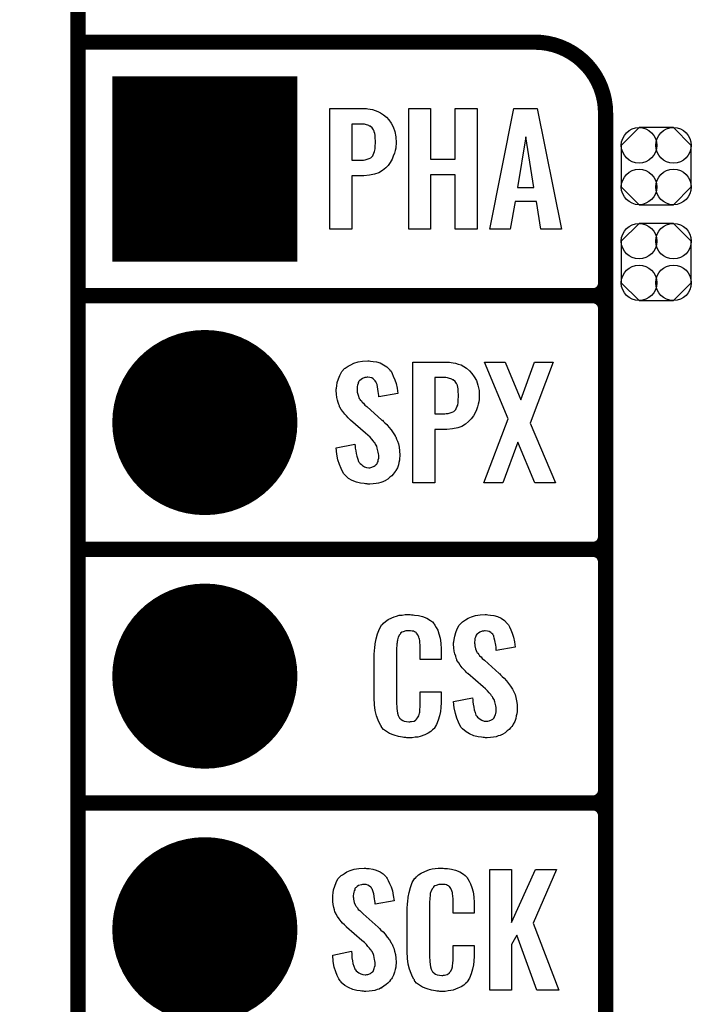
# Model space of a CAD drawing. Extents: x -0.07 to 0.95, y -0.15 to 2.1.
# Tile 7 of 22: x -0.07 to 0.19, y 0.37 to 0.76. Entities that reach past the tile are written whole.
import ezdxf

# ---------------------------------------------------------------- set-up
doc = ezdxf.new("R2010")
doc.units = 0
doc.layers.get('0').update_dxf_attribs({"linetype": 'CONTINUOUS'})
for name, color, linetype in [('gko', 6, 'CONTINUOUS'), ('gto', 2, 'CONTINUOUS'), ('gts', 1, 'CONTINUOUS')]:
    doc.layers.add(name, color=color, linetype=linetype)

# ---------------------------------------------------------------- blocks, each defined once
blk = doc.blocks.new('D58')
at = {"const_width": 0.003}
blk.add_lwpolyline([(-0.0015, 0, 1), (0.0015, 0, 1)], format="xyb", close=True, dxfattribs=at)
blk = doc.blocks.new('D110')
blk.add_lwpolyline([(0.0068, 0.0152), (-0.0068, 0.0152), (-0.0138, 0.0082), (-0.0138, -0.0082), (-0.0068, -0.0152), (0.0068, -0.0152), (0.0138, -0.0082), (0.0138, 0.0082)], close=True)
for centre in [(-0.0068, 0.0082), (0.0068, 0.0082), (-0.0068, -0.0082), (0.0068, -0.0082)]:
    blk.add_circle(centre, 0.007)
blk = doc.blocks.new('D68')
at = {"const_width": 0.073}
blk.add_lwpolyline([(-0.0365, 0), (0.0365, 0)], dxfattribs=at)
blk = doc.blocks.new('D69')
at = {"const_width": 0.0365}
blk.add_lwpolyline([(-0.01825, 0, 1), (0.01825, 0, 1)], format="xyb", close=True, dxfattribs=at)

msp = doc.modelspace()

# ---------------------------------------------------------------- linework, layer by layer
at = {"layer": 'gko', "color": 6, "const_width": 0.006}
msp.add_lwpolyline([(-0.05, -0.15), (-0.05, 2.01)], dxfattribs=at)
at = {"layer": 'gto', "color": 2, "const_width": 0.006}
for points in [[(-0.05, 0.75), (0.13, 0.75)], [(0.158, 0.722), (0.158, 0.722)], [(0.158, 0.722), (0.158, 0.722)], [(0.158, -0.022), (0.158, 0.722)], [(-0.05, 0.65), (0.153, 0.65)], [(-0.05, 0.65), (0.153, 0.65)], [(0.153, 0.65), (0.153, 0.65)], [(0.153, 0.65), (0.153, 0.65)], [(0.158, 0.645), (0.158, 0.645)], [(0.158, 0.645), (0.158, 0.645)], [(0.158, 0.645), (0.158, 0.645)], [(0.158, 0.645), (0.158, 0.645)], [(0.158, 0.555), (0.158, 0.645)], [(-0.05, 0.55), (0.153, 0.55)], [(-0.05, 0.55), (0.153, 0.55)], [(0.153, 0.55), (0.153, 0.55)], [(0.153, 0.55), (0.153, 0.55)], [(0.158, 0.545), (0.158, 0.545)], [(0.158, 0.545), (0.158, 0.545)], [(0.158, 0.545), (0.158, 0.545)], [(0.158, 0.545), (0.158, 0.545)], [(0.158, 0.455), (0.158, 0.545)], [(-0.05, 0.45), (0.153, 0.45)], [(-0.05, 0.45), (0.153, 0.45)], [(0.153, 0.45), (0.153, 0.45)], [(0.153, 0.45), (0.153, 0.45)], [(0.158, 0.445), (0.158, 0.445)], [(0.158, 0.445), (0.158, 0.445)], [(0.158, 0.445), (0.158, 0.445)], [(0.158, 0.445), (0.158, 0.445)], [(0.158, 0.355), (0.158, 0.445)]]:
    msp.add_lwpolyline(points, dxfattribs=at)
for points in [[(0.158, 0.722, 0.414214), (0.13, 0.75)], [(0.153, 0.65, 0.414214), (0.158, 0.655)], [(0.158, 0.645, 0.414214), (0.153, 0.65)], [(0.158, 0.645, 0.414214), (0.153, 0.65)], [(0.153, 0.55, 0.414214), (0.158, 0.555)], [(0.158, 0.545, 0.414214), (0.153, 0.55)], [(0.158, 0.545, 0.414214), (0.153, 0.55)], [(0.153, 0.45, 0.414214), (0.158, 0.455)], [(0.158, 0.445, 0.414214), (0.153, 0.45)], [(0.158, 0.445, 0.414214), (0.153, 0.45)]]:
    msp.add_lwpolyline(points, format="xyb", dxfattribs=at)
at = {"layer": 'gto', "color": 2}
for points in [[(0.0643, 0.7237), (0.0652, 0.7236), (0.0661, 0.7234), (0.0671, 0.723), (0.0682, 0.7227), (0.0693, 0.7221), (0.0704, 0.7214), (0.0716, 0.7204), (0.0726, 0.7194), (0.0735, 0.718), (0.0743, 0.7166), (0.0749, 0.7147), (0.0753, 0.7127), (0.0754, 0.7103), (0.0754, 0.7101), (0.0754, 0.7097), (0.0753, 0.7091), (0.0753, 0.7082), (0.0751, 0.7073), (0.0748, 0.7062), (0.0743, 0.705), (0.0739, 0.7038), (0.0731, 0.7026), (0.0723, 0.7014), (0.0713, 0.7004), (0.0701, 0.6994), (0.0686, 0.6985), (0.0669, 0.6979), (0.0649, 0.6975), (0.0627, 0.6973), (0.058, 0.6973), (0.058, 0.6762), (0.0493, 0.6762), (0.0493, 0.7238), (0.0638, 0.7238), (0.0643, 0.7237)], [(0.1074, 0.6762), (0.0987, 0.6762), (0.0987, 0.6977), (0.089, 0.6977), (0.089, 0.6762), (0.0804, 0.6762), (0.0804, 0.7238), (0.089, 0.7238), (0.089, 0.7039), (0.0987, 0.7039), (0.0987, 0.7238), (0.1074, 0.7238), (0.1074, 0.6762)], [(0.1406, 0.6762), (0.1325, 0.6762), (0.1307, 0.6871), (0.1223, 0.6871), (0.1204, 0.6762), (0.1123, 0.6762), (0.1218, 0.7238), (0.131, 0.7238), (0.1406, 0.6762)], [(0.0622, 0.7177), (0.058, 0.7177), (0.058, 0.7034), (0.0618, 0.7034), (0.0625, 0.7035), (0.0632, 0.7036), (0.064, 0.7038), (0.0648, 0.7041), (0.0654, 0.7044), (0.066, 0.7049), (0.0661, 0.705), (0.0662, 0.7052), (0.0664, 0.7056), (0.0666, 0.7062), (0.0669, 0.7069), (0.0671, 0.7079), (0.0672, 0.709), (0.0673, 0.7103), (0.0673, 0.7104), (0.0673, 0.7107), (0.0673, 0.7113), (0.0672, 0.7119), (0.0671, 0.7133), (0.067, 0.714), (0.0668, 0.7146), (0.0668, 0.7147), (0.0667, 0.7149), (0.0665, 0.7154), (0.066, 0.7162), (0.0652, 0.7168), (0.0651, 0.7168), (0.0649, 0.7169), (0.0646, 0.7171), (0.0642, 0.7173), (0.0637, 0.7174), (0.0629, 0.7176), (0.0622, 0.7177)], [(0.1265, 0.7127), (0.1233, 0.6927), (0.1297, 0.6927), (0.1265, 0.7127)], [(0.0653, 0.6242), (0.0663, 0.6241), (0.0677, 0.6239), (0.0691, 0.6235), (0.0705, 0.6228), (0.0718, 0.622), (0.0729, 0.6208), (0.073, 0.6206), (0.0734, 0.6202), (0.0738, 0.6194), (0.0743, 0.6183), (0.0749, 0.6169), (0.0754, 0.6154), (0.0758, 0.6135), (0.0761, 0.6114), (0.0686, 0.6101), (0.0686, 0.6103), (0.0686, 0.6107), (0.0685, 0.6114), (0.0684, 0.6122), (0.0681, 0.6141), (0.0679, 0.615), (0.0676, 0.6158), (0.0676, 0.6159), (0.0674, 0.6161), (0.0672, 0.6165), (0.0668, 0.6168), (0.0664, 0.6172), (0.0658, 0.6176), (0.0651, 0.6178), (0.0642, 0.6179), (0.064, 0.6179), (0.0636, 0.6178), (0.0631, 0.6177), (0.0621, 0.6174), (0.0616, 0.617), (0.0611, 0.6166), (0.0611, 0.6166), (0.0609, 0.6165), (0.0607, 0.6162), (0.0605, 0.6158), (0.0604, 0.6154), (0.0602, 0.6148), (0.0601, 0.6142), (0.06, 0.6134), (0.06, 0.6133), (0.06, 0.613), (0.0601, 0.6126), (0.0601, 0.612), (0.0604, 0.6108), (0.0609, 0.6095), (0.061, 0.6094), (0.0611, 0.6093), (0.0613, 0.609), (0.0617, 0.6086), (0.062, 0.608), (0.0626, 0.6076), (0.0631, 0.6069), (0.0639, 0.6063), (0.0698, 0.601), (0.07, 0.6009), (0.0703, 0.6005), (0.0709, 0.5999), (0.0717, 0.5992), (0.0726, 0.5982), (0.0734, 0.5971), (0.0742, 0.596), (0.075, 0.5948), (0.0751, 0.5946), (0.0753, 0.5943), (0.0756, 0.5935), (0.076, 0.5927), (0.0763, 0.5916), (0.0766, 0.5903), (0.0768, 0.5888), (0.0769, 0.5872), (0.0769, 0.5871), (0.0769, 0.5867), (0.0768, 0.586), (0.0767, 0.5852), (0.0765, 0.5843), (0.0763, 0.5833), (0.0759, 0.5821), (0.0753, 0.5811), (0.0753, 0.581), (0.0751, 0.5807), (0.0747, 0.5802), (0.0742, 0.5796), (0.0737, 0.579), (0.0729, 0.5784), (0.0721, 0.5777), (0.0712, 0.5771), (0.0711, 0.577), (0.0707, 0.5769), (0.0702, 0.5766), (0.0694, 0.5764), (0.0685, 0.5761), (0.0675, 0.5759), (0.0663, 0.5758), (0.065, 0.5757), (0.0643, 0.5757), (0.064, 0.5758), (0.0634, 0.5758), (0.0628, 0.5759), (0.0614, 0.5761), (0.0598, 0.5765), (0.0581, 0.5772), (0.0567, 0.578), (0.0553, 0.5792), (0.0552, 0.5794), (0.0548, 0.5798), (0.0543, 0.5807), (0.0537, 0.5819), (0.0531, 0.5834), (0.0525, 0.5853), (0.052, 0.5875), (0.0518, 0.59), (0.0592, 0.5915), (0.0592, 0.5914), (0.0592, 0.5913), (0.0593, 0.5907), (0.0593, 0.5899), (0.0595, 0.5889), (0.0597, 0.5878), (0.0599, 0.5867), (0.0603, 0.5856), (0.0606, 0.5846), (0.0607, 0.5845), (0.0609, 0.5842), (0.0612, 0.5838), (0.0617, 0.5834), (0.0622, 0.583), (0.0629, 0.5826), (0.0638, 0.5823), (0.0647, 0.5822), (0.065, 0.5822), (0.0654, 0.5823), (0.0658, 0.5824), (0.0667, 0.5828), (0.0672, 0.5831), (0.0676, 0.5834), (0.0677, 0.5835), (0.0678, 0.5836), (0.0679, 0.5839), (0.0681, 0.5843), (0.0683, 0.5847), (0.0684, 0.5853), (0.0686, 0.5859), (0.0686, 0.5867), (0.0686, 0.5868), (0.0686, 0.5871), (0.0685, 0.5877), (0.0684, 0.5883), (0.068, 0.5899), (0.0678, 0.5907), (0.0673, 0.5915), (0.0672, 0.5916), (0.0671, 0.5919), (0.0667, 0.5922), (0.0664, 0.5928), (0.0658, 0.5934), (0.0652, 0.5942), (0.0643, 0.595), (0.0634, 0.5958), (0.0574, 0.601), (0.0573, 0.6011), (0.0569, 0.6015), (0.0565, 0.6019), (0.0558, 0.6026), (0.0552, 0.6033), (0.0544, 0.6043), (0.0538, 0.6052), (0.0532, 0.6061), (0.0531, 0.6062), (0.0531, 0.6066), (0.0528, 0.6071), (0.0526, 0.6079), (0.0523, 0.6088), (0.052, 0.6099), (0.0519, 0.6112), (0.0518, 0.6126), (0.0518, 0.6127), (0.0518, 0.6129), (0.0518, 0.6131), (0.0519, 0.6135), (0.052, 0.6145), (0.0522, 0.6158), (0.0527, 0.6172), (0.0532, 0.6186), (0.054, 0.6201), (0.0551, 0.6213), (0.0553, 0.6214), (0.0557, 0.6217), (0.0565, 0.6222), (0.0575, 0.6228), (0.0588, 0.6234), (0.0604, 0.6239), (0.0622, 0.6242), (0.0642, 0.6243), (0.0648, 0.6243), (0.0653, 0.6242)], [(0.0971, 0.6237), (0.0979, 0.6236), (0.0988, 0.6234), (0.0999, 0.623), (0.101, 0.6227), (0.1021, 0.6221), (0.1032, 0.6214), (0.1043, 0.6204), (0.1053, 0.6194), (0.1062, 0.618), (0.1071, 0.6166), (0.1076, 0.6147), (0.1081, 0.6127), (0.1082, 0.6103), (0.1082, 0.6101), (0.1082, 0.6097), (0.1081, 0.6091), (0.108, 0.6082), (0.1078, 0.6073), (0.1075, 0.6062), (0.1071, 0.605), (0.1066, 0.6038), (0.1059, 0.6026), (0.105, 0.6014), (0.104, 0.6004), (0.1028, 0.5994), (0.1013, 0.5985), (0.0997, 0.5979), (0.0976, 0.5975), (0.0954, 0.5973), (0.0907, 0.5973), (0.0907, 0.5762), (0.082, 0.5762), (0.082, 0.6238), (0.0965, 0.6238), (0.0971, 0.6237)], [(0.1283, 0.5998), (0.1382, 0.5762), (0.1301, 0.5762), (0.1234, 0.5922), (0.1175, 0.5762), (0.11, 0.5762), (0.1196, 0.6015), (0.1103, 0.6238), (0.1184, 0.6238), (0.1246, 0.609), (0.13, 0.6238), (0.1374, 0.6238), (0.1283, 0.5998)], [(0.095, 0.6177), (0.0907, 0.6177), (0.0907, 0.6034), (0.0946, 0.6034), (0.0952, 0.6035), (0.096, 0.6036), (0.0967, 0.6038), (0.0975, 0.6041), (0.0982, 0.6044), (0.0987, 0.6049), (0.0988, 0.605), (0.0989, 0.6052), (0.0991, 0.6056), (0.0994, 0.6062), (0.0997, 0.6069), (0.0999, 0.6079), (0.0999, 0.609), (0.1, 0.6103), (0.1, 0.6104), (0.1, 0.6107), (0.1, 0.6113), (0.0999, 0.6119), (0.0999, 0.6133), (0.0998, 0.614), (0.0996, 0.6146), (0.0996, 0.6147), (0.0995, 0.6149), (0.0992, 0.6154), (0.0987, 0.6162), (0.0979, 0.6168), (0.0978, 0.6168), (0.0976, 0.6169), (0.0974, 0.6171), (0.097, 0.6173), (0.0964, 0.6174), (0.0957, 0.6176), (0.095, 0.6177)], [(0.0815, 0.5242), (0.0821, 0.5242), (0.0827, 0.5241), (0.0843, 0.5239), (0.0858, 0.5235), (0.0875, 0.5228), (0.089, 0.5219), (0.0897, 0.5214), (0.0903, 0.5207), (0.0904, 0.5205), (0.0907, 0.5201), (0.0912, 0.5192), (0.0918, 0.5181), (0.0923, 0.5167), (0.0928, 0.515), (0.0931, 0.513), (0.0932, 0.5106), (0.0932, 0.5066), (0.0849, 0.5066), (0.0849, 0.5107), (0.0849, 0.5108), (0.0849, 0.5111), (0.0849, 0.5116), (0.0849, 0.5121), (0.0848, 0.5134), (0.0847, 0.5141), (0.0846, 0.5146), (0.0846, 0.5147), (0.0845, 0.5149), (0.0844, 0.5154), (0.084, 0.5163), (0.0834, 0.517), (0.0833, 0.5172), (0.0831, 0.5173), (0.0827, 0.5175), (0.0823, 0.5177), (0.0818, 0.5178), (0.0811, 0.5179), (0.08, 0.5179), (0.0796, 0.5179), (0.0792, 0.5179), (0.0782, 0.5175), (0.0777, 0.5173), (0.0772, 0.5169), (0.0771, 0.5167), (0.0767, 0.5163), (0.0762, 0.5154), (0.0759, 0.5143), (0.0759, 0.5142), (0.0759, 0.5141), (0.0758, 0.5137), (0.0758, 0.5132), (0.0757, 0.5127), (0.0757, 0.5119), (0.0756, 0.5111), (0.0756, 0.5102), (0.0756, 0.4895), (0.0756, 0.4894), (0.0756, 0.4889), (0.0757, 0.4882), (0.0757, 0.4873), (0.076, 0.4854), (0.0762, 0.4845), (0.0766, 0.4837), (0.0767, 0.4836), (0.0768, 0.4834), (0.0771, 0.4832), (0.0774, 0.4829), (0.078, 0.4825), (0.0786, 0.4822), (0.0795, 0.4821), (0.0804, 0.482), (0.0808, 0.482), (0.0811, 0.4821), (0.0815, 0.4821), (0.0825, 0.4823), (0.083, 0.4826), (0.0833, 0.4829), (0.0834, 0.4829), (0.0835, 0.4831), (0.0839, 0.4835), (0.0844, 0.4844), (0.0846, 0.4854), (0.0846, 0.4855), (0.0847, 0.4857), (0.0847, 0.486), (0.0848, 0.4865), (0.0848, 0.487), (0.0849, 0.4878), (0.0849, 0.4886), (0.0849, 0.4895), (0.0849, 0.4938), (0.0932, 0.4938), (0.0932, 0.49), (0.0932, 0.4899), (0.0932, 0.4897), (0.0932, 0.4894), (0.0932, 0.4889), (0.0931, 0.4883), (0.0931, 0.4876), (0.0929, 0.4861), (0.0925, 0.4844), (0.092, 0.4826), (0.0913, 0.4809), (0.0904, 0.4794), (0.0903, 0.4792), (0.0898, 0.4788), (0.0891, 0.4782), (0.0881, 0.4775), (0.0867, 0.4769), (0.0849, 0.4762), (0.084, 0.476), (0.0829, 0.4759), (0.0817, 0.4757), (0.0796, 0.4757), (0.0792, 0.4758), (0.0785, 0.4758), (0.0779, 0.4759), (0.0763, 0.4762), (0.0746, 0.4767), (0.0728, 0.4774), (0.0712, 0.4784), (0.0705, 0.479), (0.0698, 0.4797), (0.0698, 0.4798), (0.0697, 0.4799), (0.0696, 0.4802), (0.0694, 0.4805), (0.0689, 0.4814), (0.0684, 0.4827), (0.0677, 0.4844), (0.0672, 0.4864), (0.0669, 0.4887), (0.0668, 0.4914), (0.0668, 0.5083), (0.0668, 0.5084), (0.0668, 0.5087), (0.0668, 0.5091), (0.0669, 0.5096), (0.0669, 0.5103), (0.067, 0.511), (0.0672, 0.5128), (0.0675, 0.5147), (0.0681, 0.5167), (0.0688, 0.5186), (0.0698, 0.5203), (0.0698, 0.5203), (0.07, 0.5204), (0.0704, 0.5209), (0.0712, 0.5216), (0.0723, 0.5223), (0.0737, 0.523), (0.0746, 0.5234), (0.0756, 0.5237), (0.0766, 0.524), (0.0778, 0.5241), (0.079, 0.5243), (0.081, 0.5243), (0.0815, 0.5242)], [(0.1116, 0.5242), (0.1126, 0.5241), (0.114, 0.5239), (0.1154, 0.5235), (0.1168, 0.5228), (0.1181, 0.522), (0.1192, 0.5208), (0.1193, 0.5206), (0.1197, 0.5202), (0.1201, 0.5194), (0.1206, 0.5183), (0.1212, 0.5169), (0.1217, 0.5154), (0.1221, 0.5135), (0.1224, 0.5114), (0.1149, 0.5101), (0.1149, 0.5103), (0.1149, 0.5107), (0.1148, 0.5114), (0.1147, 0.5122), (0.1144, 0.5141), (0.1141, 0.515), (0.1139, 0.5158), (0.1139, 0.5159), (0.1137, 0.5161), (0.1135, 0.5165), (0.1131, 0.5168), (0.1127, 0.5172), (0.1121, 0.5176), (0.1114, 0.5178), (0.1105, 0.5179), (0.1103, 0.5179), (0.1099, 0.5178), (0.1094, 0.5177), (0.1084, 0.5174), (0.1079, 0.517), (0.1074, 0.5167), (0.1074, 0.5166), (0.1072, 0.5165), (0.107, 0.5162), (0.1068, 0.5158), (0.1067, 0.5154), (0.1065, 0.5148), (0.1064, 0.5142), (0.1063, 0.5134), (0.1063, 0.5133), (0.1063, 0.513), (0.1064, 0.5126), (0.1064, 0.512), (0.1067, 0.5108), (0.1072, 0.5095), (0.1073, 0.5094), (0.1074, 0.5092), (0.1076, 0.509), (0.108, 0.5086), (0.1083, 0.508), (0.1089, 0.5076), (0.1094, 0.5069), (0.1102, 0.5063), (0.1161, 0.501), (0.1163, 0.5009), (0.1166, 0.5005), (0.1172, 0.4999), (0.118, 0.4992), (0.1189, 0.4982), (0.1197, 0.4971), (0.1205, 0.496), (0.1213, 0.4948), (0.1214, 0.4946), (0.1215, 0.4943), (0.1219, 0.4935), (0.1223, 0.4927), (0.1226, 0.4916), (0.1229, 0.4903), (0.1231, 0.4888), (0.1232, 0.4872), (0.1232, 0.487), (0.1232, 0.4867), (0.1231, 0.486), (0.123, 0.4852), (0.1228, 0.4843), (0.1226, 0.4833), (0.1222, 0.4821), (0.1216, 0.4811), (0.1215, 0.481), (0.1214, 0.4807), (0.121, 0.4802), (0.1205, 0.4796), (0.12, 0.479), (0.1192, 0.4784), (0.1184, 0.4777), (0.1175, 0.4771), (0.1174, 0.477), (0.117, 0.4769), (0.1165, 0.4766), (0.1157, 0.4764), (0.1148, 0.4761), (0.1138, 0.4759), (0.1126, 0.4758), (0.1113, 0.4757), (0.1106, 0.4757), (0.1103, 0.4758), (0.1097, 0.4758), (0.1091, 0.4759), (0.1077, 0.4761), (0.1061, 0.4765), (0.1044, 0.4772), (0.103, 0.478), (0.1016, 0.4792), (0.1015, 0.4794), (0.1011, 0.4798), (0.1006, 0.4807), (0.1, 0.4819), (0.0993, 0.4834), (0.0988, 0.4853), (0.0983, 0.4875), (0.0981, 0.49), (0.1055, 0.4915), (0.1055, 0.4914), (0.1055, 0.4913), (0.1056, 0.4908), (0.1056, 0.4899), (0.1058, 0.4889), (0.106, 0.4878), (0.1062, 0.4867), (0.1066, 0.4856), (0.1069, 0.4846), (0.107, 0.4845), (0.1072, 0.4842), (0.1075, 0.4838), (0.108, 0.4834), (0.1085, 0.483), (0.1092, 0.4826), (0.1101, 0.4823), (0.111, 0.4822), (0.1113, 0.4822), (0.1116, 0.4823), (0.1121, 0.4824), (0.113, 0.4828), (0.1135, 0.4831), (0.1139, 0.4834), (0.114, 0.4835), (0.1141, 0.4836), (0.1142, 0.4839), (0.1144, 0.4843), (0.1146, 0.4847), (0.1147, 0.4853), (0.1149, 0.4859), (0.1149, 0.4867), (0.1149, 0.4868), (0.1149, 0.4871), (0.1148, 0.4877), (0.1147, 0.4883), (0.1143, 0.4899), (0.1141, 0.4908), (0.1136, 0.4915), (0.1135, 0.4916), (0.1134, 0.4919), (0.113, 0.4922), (0.1127, 0.4928), (0.1121, 0.4934), (0.1115, 0.4942), (0.1106, 0.495), (0.1097, 0.4958), (0.1037, 0.501), (0.1036, 0.5011), (0.1032, 0.5015), (0.1028, 0.5019), (0.1021, 0.5026), (0.1015, 0.5033), (0.1007, 0.5043), (0.1001, 0.5052), (0.0995, 0.5061), (0.0994, 0.5062), (0.0993, 0.5066), (0.0991, 0.5071), (0.0989, 0.5079), (0.0986, 0.5088), (0.0983, 0.5099), (0.0982, 0.5112), (0.0981, 0.5126), (0.0981, 0.5127), (0.0981, 0.5129), (0.0981, 0.5131), (0.0982, 0.5135), (0.0983, 0.5145), (0.0985, 0.5158), (0.099, 0.5172), (0.0995, 0.5186), (0.1003, 0.5201), (0.1014, 0.5213), (0.1016, 0.5214), (0.102, 0.5217), (0.1028, 0.5222), (0.1038, 0.5228), (0.1051, 0.5234), (0.1067, 0.5239), (0.1085, 0.5242), (0.1105, 0.5243), (0.1111, 0.5243), (0.1116, 0.5242)], [(0.0638, 0.4242), (0.0648, 0.4241), (0.0662, 0.4239), (0.0676, 0.4235), (0.0691, 0.4228), (0.0703, 0.422), (0.0715, 0.4208), (0.0716, 0.4206), (0.0719, 0.4202), (0.0723, 0.4194), (0.0728, 0.4183), (0.0734, 0.4169), (0.074, 0.4154), (0.0743, 0.4135), (0.0746, 0.4114), (0.0671, 0.4101), (0.0671, 0.4103), (0.0671, 0.4107), (0.067, 0.4114), (0.0669, 0.4122), (0.0666, 0.4141), (0.0664, 0.415), (0.0661, 0.4158), (0.0661, 0.4159), (0.0659, 0.4161), (0.0657, 0.4165), (0.0654, 0.4168), (0.0649, 0.4172), (0.0643, 0.4176), (0.0636, 0.4178), (0.0628, 0.4179), (0.0625, 0.4179), (0.0621, 0.4178), (0.0617, 0.4177), (0.0606, 0.4174), (0.0601, 0.417), (0.0596, 0.4166), (0.0596, 0.4166), (0.0594, 0.4165), (0.0592, 0.4162), (0.0591, 0.4158), (0.0589, 0.4154), (0.0587, 0.4148), (0.0586, 0.4142), (0.0585, 0.4134), (0.0585, 0.4133), (0.0585, 0.413), (0.0586, 0.4126), (0.0586, 0.412), (0.0589, 0.4108), (0.0594, 0.4095), (0.0595, 0.4094), (0.0596, 0.4092), (0.0598, 0.409), (0.0602, 0.4086), (0.0605, 0.408), (0.0611, 0.4076), (0.0617, 0.4069), (0.0624, 0.4063), (0.0683, 0.401), (0.0685, 0.4009), (0.0689, 0.4005), (0.0694, 0.3999), (0.0703, 0.3992), (0.0711, 0.3982), (0.0719, 0.3971), (0.0728, 0.396), (0.0735, 0.3948), (0.0736, 0.3946), (0.0738, 0.3943), (0.0741, 0.3935), (0.0745, 0.3927), (0.0748, 0.3916), (0.0752, 0.3903), (0.0753, 0.3888), (0.0754, 0.3872), (0.0754, 0.3871), (0.0754, 0.3867), (0.0753, 0.386), (0.0753, 0.3852), (0.0751, 0.3843), (0.0748, 0.3833), (0.0744, 0.3821), (0.0739, 0.3811), (0.0738, 0.381), (0.0736, 0.3807), (0.0732, 0.3802), (0.0728, 0.3796), (0.0722, 0.379), (0.0715, 0.3784), (0.0706, 0.3777), (0.0697, 0.3771), (0.0696, 0.377), (0.0692, 0.3769), (0.0687, 0.3766), (0.0679, 0.3764), (0.067, 0.3761), (0.066, 0.3759), (0.0648, 0.3758), (0.0635, 0.3757), (0.0629, 0.3757), (0.0625, 0.3758), (0.0619, 0.3758), (0.0613, 0.3759), (0.0599, 0.3761), (0.0583, 0.3765), (0.0567, 0.3772), (0.0552, 0.378), (0.0538, 0.3792), (0.0537, 0.3794), (0.0533, 0.3798), (0.0528, 0.3807), (0.0522, 0.3819), (0.0516, 0.3834), (0.051, 0.3853), (0.0506, 0.3875), (0.0504, 0.39), (0.0578, 0.3915), (0.0578, 0.3914), (0.0578, 0.3913), (0.0579, 0.3907), (0.0579, 0.3899), (0.058, 0.3889), (0.0582, 0.3878), (0.0584, 0.3867), (0.0588, 0.3856), (0.0592, 0.3846), (0.0592, 0.3845), (0.0594, 0.3842), (0.0597, 0.3838), (0.0602, 0.3834), (0.0607, 0.383), (0.0615, 0.3826), (0.0623, 0.3823), (0.0632, 0.3822), (0.0635, 0.3822), (0.0639, 0.3823), (0.0643, 0.3824), (0.0653, 0.3828), (0.0657, 0.3831), (0.0661, 0.3834), (0.0662, 0.3835), (0.0663, 0.3836), (0.0665, 0.3839), (0.0666, 0.3843), (0.0668, 0.3847), (0.0669, 0.3853), (0.0671, 0.3859), (0.0671, 0.3867), (0.0671, 0.3868), (0.0671, 0.3871), (0.067, 0.3877), (0.0669, 0.3883), (0.0666, 0.3899), (0.0663, 0.3907), (0.0658, 0.3915), (0.0657, 0.3916), (0.0656, 0.3919), (0.0653, 0.3922), (0.0649, 0.3928), (0.0643, 0.3934), (0.0637, 0.3942), (0.0629, 0.395), (0.0619, 0.3958), (0.0559, 0.401), (0.0558, 0.4011), (0.0555, 0.4015), (0.055, 0.4019), (0.0543, 0.4026), (0.0537, 0.4033), (0.053, 0.4043), (0.0523, 0.4052), (0.0518, 0.4061), (0.0517, 0.4062), (0.0516, 0.4066), (0.0513, 0.4071), (0.0511, 0.4079), (0.0508, 0.4088), (0.0506, 0.4099), (0.0505, 0.4112), (0.0504, 0.4126), (0.0504, 0.4127), (0.0504, 0.4129), (0.0504, 0.4131), (0.0505, 0.4135), (0.0506, 0.4145), (0.0507, 0.4158), (0.0512, 0.4172), (0.0518, 0.4186), (0.0525, 0.4201), (0.0536, 0.4213), (0.0538, 0.4214), (0.0543, 0.4217), (0.055, 0.4222), (0.056, 0.4228), (0.0573, 0.4234), (0.0589, 0.4239), (0.0607, 0.4242), (0.0628, 0.4243), (0.0633, 0.4243), (0.0638, 0.4242)], [(0.0945, 0.4242), (0.095, 0.4242), (0.0957, 0.4241), (0.0973, 0.4239), (0.0988, 0.4235), (0.1005, 0.4228), (0.102, 0.4219), (0.1027, 0.4214), (0.1033, 0.4207), (0.1034, 0.4205), (0.1037, 0.4201), (0.1042, 0.4192), (0.1048, 0.4181), (0.1053, 0.4167), (0.1058, 0.415), (0.1061, 0.413), (0.1062, 0.4106), (0.1062, 0.4066), (0.0979, 0.4066), (0.0979, 0.4107), (0.0979, 0.4108), (0.0979, 0.4111), (0.0979, 0.4116), (0.0979, 0.4121), (0.0978, 0.4134), (0.0977, 0.4141), (0.0976, 0.4146), (0.0976, 0.4147), (0.0975, 0.4149), (0.0974, 0.4154), (0.097, 0.4163), (0.0964, 0.417), (0.0962, 0.4172), (0.0961, 0.4173), (0.0957, 0.4175), (0.0953, 0.4177), (0.0948, 0.4178), (0.0941, 0.4179), (0.093, 0.4179), (0.0926, 0.4179), (0.0922, 0.4179), (0.0912, 0.4175), (0.0907, 0.4173), (0.0902, 0.4169), (0.0901, 0.4167), (0.0897, 0.4163), (0.0892, 0.4154), (0.0888, 0.4143), (0.0888, 0.4142), (0.0888, 0.4141), (0.0888, 0.4137), (0.0888, 0.4132), (0.0887, 0.4127), (0.0887, 0.4119), (0.0886, 0.4111), (0.0886, 0.4102), (0.0886, 0.3895), (0.0886, 0.3894), (0.0886, 0.3889), (0.0887, 0.3882), (0.0887, 0.3873), (0.089, 0.3854), (0.0892, 0.3845), (0.0896, 0.3837), (0.0897, 0.3836), (0.0898, 0.3834), (0.0901, 0.3832), (0.0904, 0.3829), (0.091, 0.3825), (0.0916, 0.3822), (0.0925, 0.3821), (0.0934, 0.382), (0.0938, 0.382), (0.0941, 0.3821), (0.0945, 0.3821), (0.0955, 0.3823), (0.096, 0.3826), (0.0963, 0.3829), (0.0964, 0.3829), (0.0965, 0.3831), (0.0969, 0.3835), (0.0974, 0.3844), (0.0976, 0.3854), (0.0976, 0.3855), (0.0977, 0.3857), (0.0977, 0.386), (0.0978, 0.3865), (0.0978, 0.3871), (0.0979, 0.3878), (0.0979, 0.3886), (0.0979, 0.3895), (0.0979, 0.3938), (0.1062, 0.3938), (0.1062, 0.39), (0.1062, 0.3899), (0.1062, 0.3897), (0.1062, 0.3894), (0.1062, 0.3889), (0.1061, 0.3883), (0.1061, 0.3876), (0.1059, 0.3861), (0.1055, 0.3844), (0.105, 0.3826), (0.1043, 0.3809), (0.1034, 0.3794), (0.1033, 0.3792), (0.1028, 0.3788), (0.1021, 0.3782), (0.1011, 0.3775), (0.0997, 0.3769), (0.0979, 0.3762), (0.097, 0.376), (0.0959, 0.3759), (0.0947, 0.3757), (0.0926, 0.3757), (0.0922, 0.3758), (0.0915, 0.3758), (0.0909, 0.3759), (0.0893, 0.3762), (0.0876, 0.3767), (0.0858, 0.3774), (0.0842, 0.3784), (0.0835, 0.379), (0.0828, 0.3797), (0.0828, 0.3798), (0.0827, 0.3799), (0.0826, 0.3802), (0.0824, 0.3805), (0.0819, 0.3814), (0.0814, 0.3827), (0.0807, 0.3844), (0.0802, 0.3864), (0.0799, 0.3887), (0.0798, 0.3914), (0.0798, 0.4083), (0.0798, 0.4084), (0.0798, 0.4087), (0.0798, 0.4091), (0.0799, 0.4096), (0.0799, 0.4103), (0.08, 0.411), (0.0802, 0.4128), (0.0805, 0.4147), (0.0811, 0.4166), (0.0818, 0.4186), (0.0828, 0.4203), (0.0828, 0.4203), (0.083, 0.4204), (0.0834, 0.4209), (0.0842, 0.4216), (0.0853, 0.4223), (0.0867, 0.423), (0.0876, 0.4234), (0.0886, 0.4237), (0.0896, 0.424), (0.0908, 0.4241), (0.092, 0.4243), (0.094, 0.4243), (0.0945, 0.4242)], [(0.1295, 0.4026), (0.1396, 0.3762), (0.1309, 0.3762), (0.123, 0.3978), (0.1209, 0.3942), (0.1209, 0.3762), (0.1123, 0.3762), (0.1123, 0.4238), (0.1209, 0.4238), (0.1209, 0.4029), (0.1304, 0.4238), (0.1386, 0.4238), (0.1295, 0.4026)]]:
    msp.add_lwpolyline(points, dxfattribs=at)

# ---------------------------------------------------------------- block references
at = {"layer": 'gto'}
for p in [(-0.05, 0.75), (0.13, 0.75), (0.13, 0.75), (0.158, 0.722), (0.158, 0.722), (0.158, 0.722), (0.158, 0.722), (0.158, 0.655), (-0.05, 0.65), (-0.05, 0.65), (0.153, 0.65), (0.153, 0.65), (0.153, 0.65), (0.153, 0.65), (0.153, 0.65), (0.153, 0.65), (0.153, 0.65), (0.158, 0.645), (0.158, 0.645), (0.158, 0.645), (0.158, 0.645), (0.158, 0.645), (0.158, 0.645), (0.158, 0.645), (0.158, 0.555), (0.158, 0.555), (-0.05, 0.55), (-0.05, 0.55), (0.153, 0.55), (0.153, 0.55), (0.153, 0.55), (0.153, 0.55), (0.153, 0.55), (0.153, 0.55), (0.153, 0.55), (0.158, 0.545), (0.158, 0.545), (0.158, 0.545), (0.158, 0.545), (0.158, 0.545), (0.158, 0.545), (0.158, 0.545), (0.158, 0.455), (0.158, 0.455), (-0.05, 0.45), (-0.05, 0.45), (0.153, 0.45), (0.153, 0.45), (0.153, 0.45), (0.153, 0.45), (0.153, 0.45), (0.153, 0.45), (0.153, 0.45), (0.158, 0.445), (0.158, 0.445), (0.158, 0.445), (0.158, 0.445), (0.158, 0.445), (0.158, 0.445), (0.158, 0.445)]:
    msp.add_blockref('D58', p, dxfattribs=at)
at = {"layer": 'gts'}
for name, p in [('D68', (0, 0.7)), ('D110', (0.178, 0.7011)), ('D110', (0.178, 0.6633)), ('D69', (0, 0.6)), ('D69', (0, 0.5)), ('D69', (0, 0.4))]:
    msp.add_blockref(name, p, dxfattribs=at)

doc.saveas('drawing.dxf')
